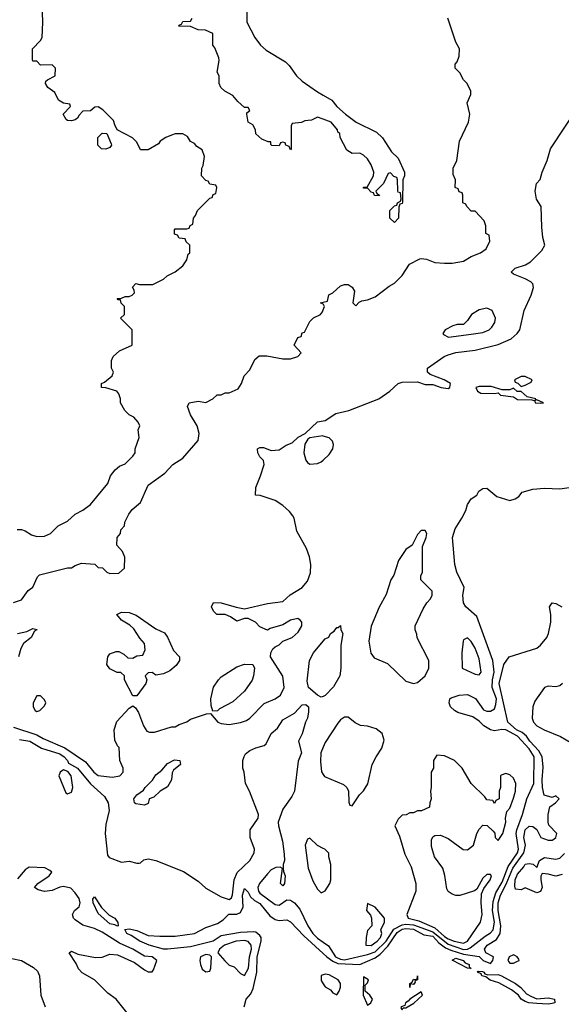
# Model space of a CAD drawing. Header units: inches. Extents: x 2380053 to 2584298, y 380219 to 546618.
# Tile 211 of 256: x 2468421 to 2471238, y 484123 to 489242. Entities that reach past the tile are written whole.
import ezdxf

# ---------------------------------------------------------------- set-up
doc = ezdxf.new("R2010")
doc.units = ezdxf.units.IN
doc.header["$MEASUREMENT"] = 0
doc.layers.add('C4468', color=7, linetype='Continuous')
doc.layers.add('C4478', color=7, linetype='Continuous')

msp = doc.modelspace()

# ---------------------------------------------------------------- linework, layer by layer
at = {"layer": 'C4468', "color": 2}
for points, elevation in [([(2470000, 489452), (2469990, 489448.7), (2469930, 489473.2), (2469850, 489473.2), (2469808.4, 489468.4), (2469730, 489449.2), (2469650, 489449), (2469630, 489439), (2469608.2, 489390), (2469603.7, 489356.3), (2469602.8, 489230), (2469644, 489150), (2469674, 489110), (2469703.4, 489083.4), (2469803.5, 489023.5), (2469823.5, 489003.5), (2469861, 488950), (2469890, 488922.8), (2469970, 488867.3), (2470000, 488849.8)], 34), ([(2468408.9, 486591.1), (2468430, 486591.3), (2468450, 486584.7), (2468483.5, 486563.5), (2468510, 486554.8), (2468550, 486557.3), (2468582, 486570), (2468622, 486610), (2468670, 486634.8), (2468710, 486671), (2468750, 486691), (2468790, 486721), (2468879, 486830), (2468894, 486870), (2468918, 486902), (2468940.2, 486919.8), (2468970, 486932), (2469010, 486972), (2469022, 486990), (2469022, 487010), (2469042, 487070), (2469038, 487110), (2469046, 487130), (2469038, 487150), (2469014.6, 487174.6), (2468990, 487188), (2468968, 487210), (2468946, 487250), (2468946, 487270), (2468936.4, 487296.4), (2468926, 487310), (2468870, 487328.7), (2468846, 487330), (2468846, 487350), (2468863.1, 487356.9), (2468902, 487390), (2468908.7, 487410), (2468898, 487430), (2468898, 487470), (2468908, 487490), (2468940.2, 487519.8), (2469006, 487550), (2469006, 487630), (2468946, 487690), (2468966, 487710), (2468966, 487750), (2468948.4, 487768.4), (2468946, 487786), (2468934, 487786), (2468928, 487792), (2468950, 487794), (2468970, 487802), (2468990, 487802), (2469006, 487810), (2469018, 487822), (2469016.4, 487836.4), (2469008, 487852), (2469026, 487870), (2469044.7, 487864.7), (2469114.6, 487865.4), (2469170, 487892), (2469189.1, 487910.9), (2469230, 487931.3), (2469270, 487962), (2469290, 487994), (2469298, 488022), (2469306, 488030), (2469306, 488070), (2469287.3, 488087.3), (2469282, 488102), (2469250, 488106), (2469242, 488122), (2469227.3, 488127.3), (2469226, 488150), (2469230, 488154), (2469290, 488154), (2469302, 488158), (2469307.3, 488172.7), (2469322, 488178), (2469326, 488210), (2469336.4, 488223.6), (2469346, 488250), (2469410, 488314), (2469422, 488318), (2469427.3, 488332.7), (2469442, 488338), (2469446, 488370), (2469442, 488382), (2469410, 488386), (2469402, 488402), (2469390, 488406), (2469366, 488430), (2469368, 488470), (2469375.3, 488484.7), (2469382, 488530), (2469370, 488566), (2469343.1, 488583.1), (2469330, 488598), (2469310, 488608), (2469294.6, 488634.6), (2469270, 488648), (2469230, 488648.7), (2469210, 488642), (2469182, 488630), (2469152, 488610), (2469143.6, 488596.4), (2469090, 488566), (2469050, 488566), (2469030, 488606), (2469008.4, 488628.4), (2468928.9, 488668.9), (2468915.3, 488695.3), (2468910, 488718), (2468852.9, 488772.9), (2468830, 488788.7), (2468812, 488788), (2468790, 488768), (2468750, 488766), (2468730, 488746), (2468722, 488730), (2468710, 488722), (2468690, 488715.3), (2468670, 488718), (2468663.1, 488723.1), (2468648, 488750), (2468686, 488790), (2468682, 488802), (2468648.4, 488808.4), (2468623.1, 488823.1), (2468604, 488864), (2468568, 488890), (2468555.3, 488910), (2468558, 488922), (2468566, 488930), (2468606, 488950), (2468608, 488990), (2468590, 489008), (2468530, 489006), (2468510, 489026), (2468490, 489026), (2468487.3, 489032.7), (2468488, 489090), (2468530, 489134), (2468538, 489150), (2468542, 489230), (2468538, 489330)], 38), ([(2470000, 488724.8), (2469970, 488735.3), (2469939.6, 488720.4), (2469903.6, 488716.4), (2469887.3, 488707.3), (2469838, 488702), (2469834, 488690), (2469834, 488570), (2469830, 488566), (2469822, 488582), (2469806, 488590), (2469802, 488602), (2469790, 488606), (2469778, 488602), (2469770, 488586), (2469732.7, 488587.3), (2469727.3, 488592.7), (2469727.3, 488607.3), (2469712.7, 488607.3), (2469680.2, 488620.2), (2469649.1, 488649.1), (2469648, 488670), (2469634.6, 488694.6), (2469609, 488710), (2469602, 488750), (2469603.1, 488756.9), (2469618, 488770), (2469610, 488786), (2469590, 488786), (2469556.4, 488816.4), (2469530, 488848), (2469488, 488870), (2469468, 488890), (2469458, 488910), (2469458, 488950), (2469448, 488970), (2469458, 489030), (2469456.4, 489043.6), (2469436.4, 489096.4), (2469426, 489110), (2469426, 489170), (2469387.3, 489187.3), (2469348.9, 489188.9), (2469310, 489206), (2469248.7, 489208.7), (2469250, 489214), (2469262, 489218), (2469270, 489232), (2469310, 489234), (2469318, 489250)], 34), ([(2470000, 487763), (2469986, 487770), (2470000, 487773.1)], 34), ([(2468390, 486211.3), (2468430, 486224.7), (2468465.6, 486274.4), (2468488.9, 486291.1), (2468514.6, 486345.4), (2468524.7, 486355.3), (2468670, 486391.3), (2468690, 486392), (2468710, 486404.7), (2468743.1, 486416.9), (2468811.6, 486411.6), (2468830, 486394), (2468851.6, 486391.6), (2468874, 486370), (2468890, 486362), (2468936.4, 486363.6), (2468966, 486390), (2468967.3, 486447.3), (2468956.4, 486476.4), (2468926, 486510), (2468928, 486550), (2468946, 486570), (2468948, 486590), (2468966, 486610), (2468968, 486630), (2468989.1, 486670.9), (2469005.6, 486694.4), (2469048.9, 486731.1), (2469090, 486822), (2469176.5, 486883.5), (2469218, 486930), (2469270, 486962), (2469350, 487054), (2469354, 487090), (2469344, 487130), (2469310, 487188), (2469294, 487230), (2469302, 487250), (2469350, 487258.8), (2469390, 487252), (2469426, 487270), (2469448.4, 487291.6), (2469470, 487292), (2469490, 487302), (2469510, 487302), (2469557.2, 487322.8), (2469575.3, 487350), (2469588.7, 487390), (2469618, 487422), (2469644.7, 487475.3), (2469666, 487494), (2469706, 487494), (2469790, 487478.8), (2469830, 487478.8), (2469868, 487490), (2469886, 487510), (2469848, 487550), (2469868, 487590), (2469886, 487594), (2469890, 487614), (2469902, 487618), (2469930, 487672), (2469950, 487692), (2469986, 487710), (2469996.4, 487723.6), (2470000, 487733.5)], 34), ([(2468390, 485563.9), (2468510, 485523.2), (2468544.2, 485504.2), (2468656.3, 485456.3), (2468763.4, 485383.4), (2468806.7, 485330), (2468830, 485313), (2468903, 485303), (2468942, 485310), (2468959.3, 485330), (2468959, 485350), (2468942, 485390), (2468938, 485458), (2468930, 485466), (2468916.4, 485496.4), (2468913.2, 485550), (2468927.2, 485592.8), (2468990, 485662), (2469010, 485674), (2469023.6, 485663.6), (2469039.8, 485639.8), (2469064.7, 485570), (2469082.8, 485542.8), (2469096.9, 485536.9), (2469123.1, 485536.9), (2469210, 485564.7), (2469230, 485566), (2469250, 485578), (2469290, 485591.3), (2469310, 485604.7), (2469392.7, 485632.7), (2469414, 485634), (2469452, 485590), (2469470, 485582.8), (2469510, 485577.3), (2469570, 485587.3), (2469601.5, 485598.5), (2469619, 485610), (2469692.9, 485687.1), (2469750, 485711), (2469777.2, 485730), (2469796, 485770), (2469789.3, 485829.3), (2469726, 485930), (2469728, 485950), (2469738, 485970), (2469750, 485982), (2469770, 485992), (2469789.1, 486010.9), (2469838, 486030), (2469870, 486058), (2469888.7, 486090), (2469888, 486110), (2469880.4, 486120.4), (2469868, 486128), (2469830, 486119), (2469790, 486095.3), (2469723.6, 486076.4), (2469710, 486068.7), (2469670, 486086), (2469648, 486110), (2469610, 486128.7), (2469590, 486128.7), (2469550, 486115.3), (2469518, 486138), (2469490, 486149), (2469446, 486150), (2469430, 486166), (2469418, 486190), (2469428.4, 486211.6), (2469469.2, 486210.8), (2469546.8, 486186.8), (2469590, 486178.8), (2469710, 486206.7), (2469790, 486217.3), (2469828.2, 486251.8), (2469891, 486289), (2469917.4, 486322.6), (2469933.4, 486366.6), (2469935.8, 486410), (2469928, 486450), (2469912.5, 486492.5), (2469863.3, 486583.3), (2469849, 486650), (2469842, 486662), (2469824.7, 486684.7), (2469790, 486715.3), (2469750, 486742), (2469672.7, 486767.3), (2469648, 486770), (2469648.7, 486810), (2469674, 486870), (2469692.7, 486930), (2469688.7, 486950), (2469669.4, 486969.4), (2469659, 486990), (2469658, 487010), (2469670, 487018), (2469690, 487018), (2469730, 487002), (2469770, 487004.7), (2469808, 487030), (2469838, 487042), (2469870, 487072), (2469906, 487090), (2469970, 487151), (2470000, 487156.2)], 30), ([(2470000, 487077.4), (2469998, 487078), (2469930, 487068), (2469919.6, 487060.4), (2469904.7, 487035.3), (2469898.8, 486990), (2469910, 486952), (2469918.8, 486938.8), (2469930.9, 486930.9), (2469970, 486934.8), (2469990, 486942.8), (2470000, 486952.3)], 30), ([(2468410, 486050.5), (2468458.9, 486061.1), (2468490, 486076), (2468510, 486072), (2468510, 486069), (2468498, 486062), (2468481, 486030), (2468442, 485998), (2468427.1, 485972.9), (2468414.8, 485930)], 30), ([(2470000, 485723.8), (2469990, 485719), (2469970, 485729.2), (2469922.9, 485770), (2469916.6, 485803.4), (2469929, 485910), (2469949, 485950), (2470000, 486010.2)], 26), ([(2468419.9, 485499.9), (2468474.8, 485490), (2468534.4, 485454.4), (2468630, 485424.4), (2468652.7, 485410), (2468670.4, 485390), (2468675.9, 485375.9), (2468722, 485350), (2468788.8, 485268.8), (2468863, 485203), (2468881, 485170), (2468886.8, 485130), (2468870, 485058), (2468865.3, 485010), (2468878, 484898), (2468886.4, 484886.4), (2468950, 484861), (2468990, 484866), (2469030, 484856), (2469043.1, 484856.9), (2469050, 484858), (2469066.6, 484873.4), (2469090, 484879.1), (2469129.4, 484870.6), (2469272.7, 484812.7), (2469350, 484763.1), (2469390, 484726), (2469470, 484680.8), (2469510, 484667), (2469523.3, 484676.7), (2469528.3, 484691.7), (2469537.6, 484770), (2469552.2, 484807.8), (2469618, 484870), (2469641.6, 484910), (2469642.9, 484930), (2469619.5, 484990), (2469619.3, 485030), (2469660.9, 485090), (2469663.7, 485110), (2469617.2, 485230), (2469596, 485270), (2469589, 485329), (2469582, 485350), (2469582, 485390), (2469589, 485411), (2469596, 485424), (2469618.6, 485441.4), (2469650, 485456), (2469692.5, 485467.5), (2469702.7, 485477.3), (2469729.6, 485530), (2469761.3, 485558.7), (2469790, 485602), (2469850, 485635.8), (2469890, 485679.1), (2469910, 485680.7), (2469922.8, 485670), (2469923, 485643), (2469917.6, 485610), (2469907, 485590), (2469890.4, 485529.6), (2469870.7, 485490), (2469887.7, 485430), (2469870, 485386), (2469850.8, 485230), (2469836.8, 485203.2), (2469790, 485138), (2469766.4, 485070), (2469767.2, 485050), (2469788.9, 484970), (2469797.1, 484902.9), (2469798.8, 484870), (2469792, 484850), (2469792, 484830), (2469792.7, 484812.7), (2469802, 484790), (2469798, 484750), (2469790, 484738), (2469778, 484750), (2469788, 484828), (2469776.4, 484836.4), (2469754, 484834), (2469730, 484820.9), (2469710, 484800.9), (2469669.3, 484750.7), (2469659.6, 484730), (2469663.1, 484710), (2469670, 484700.4), (2469750, 484640.7), (2469770, 484638.8), (2469810, 484666), (2469830, 484664), (2469850, 484650.8), (2469878, 484618), (2469919.5, 484530), (2469946, 484490), (2469970, 484466), (2470000, 484445.4)], 26), ([(2470000, 485459.2), (2469988.2, 485430), (2469985.8, 485385.8), (2469991, 485331), (2470000, 485317.2)], 30), ([(2470000, 484933.2), (2469970, 484948), (2469930, 484986), (2469918, 484982), (2469906.8, 484950), (2469920.7, 484830), (2469945.2, 484765.2), (2469970, 484722), (2469990, 484702), (2470000, 484707)], 30), ([(2469005.7, 484045.7), (2468923.7, 484150), (2468880.4, 484180.4), (2468810, 484249.5), (2468746.3, 484286.3), (2468727.7, 484307.7), (2468715.3, 484335.3), (2468678, 484390), (2468690, 484398), (2468723.5, 484383.5), (2468814.8, 484365.2), (2468850, 484367.3), (2468890, 484384), (2468930, 484380.5), (2469019.3, 484339.3), (2469070, 484301), (2469090, 484291.3), (2469110, 484292), (2469118, 484302), (2469135.3, 484350), (2469110, 484368.7), (2469070, 484372.7), (2469009, 484410), (2468940.1, 484440.1), (2468850, 484496.9), (2468810, 484516.2), (2468750, 484533.2), (2468710, 484561.2), (2468701.2, 484570), (2468696, 484590), (2468706, 484610), (2468731.4, 484628.6), (2468736.3, 484650), (2468730, 484672.7), (2468710, 484702.7), (2468686.8, 484726.8), (2468650, 484735.1), (2468630, 484732), (2468590, 484714), (2468549.7, 484709.7), (2468517.2, 484717.2), (2468498, 484730), (2468515.3, 484750), (2468575.3, 484790), (2468588, 484810), (2468579, 484819), (2468552.1, 484832.1), (2468470, 484835.3), (2468450, 484822), (2468410, 484775.3)], 26), ([(2469588.7, 484110), (2469599.3, 484150), (2469622.9, 484177.1), (2469635.6, 484204.4), (2469655.1, 484290), (2469657.2, 484370), (2469677.7, 484450), (2469676.9, 484470), (2469670, 484480.9), (2469650, 484497.6), (2469639.3, 484499.3), (2469570, 484495.8), (2469470, 484478.7), (2469427.3, 484450), (2469310, 484420.5), (2469190, 484408.4), (2469168.7, 484410), (2469095.3, 484430), (2469046, 484450), (2469000.9, 484480.9), (2468979, 484490), (2468968.4, 484511.6), (2468990, 484514.8), (2469030, 484506.8), (2469090, 484480.5), (2469150, 484476.4), (2469230, 484476.3), (2469329.6, 484490.4), (2469390, 484522), (2469450, 484542), (2469478.7, 484561.3), (2469509.5, 484590.5), (2469550, 484590.5), (2469570, 484600.7), (2469583.6, 484630), (2469580.7, 484690), (2469590, 484724.7), (2469610, 484706), (2469621.5, 484681.5), (2469642.2, 484662.2), (2469670, 484646), (2469722.2, 484582.2), (2469750, 484563.1), (2469770, 484558.3), (2469810, 484561.6), (2469830, 484550.6), (2469899.1, 484479.1), (2470000, 484386.7)], 22), ([(2468330.3, 484370.3), (2468430, 484350.4), (2468494, 484314), (2468514.7, 484294.7), (2468524.4, 484270), (2468531.8, 484170), (2468553.7, 484110)], 26), ([(2470000, 484275.2), (2469990, 484271.6), (2469990, 484246), (2470000, 484229.7)], 22)]:
    msp.add_lwpolyline(points, dxfattribs=dict(at, elevation=elevation))
for points, elevation in [([(2468870, 488568.7), (2468846, 488570), (2468828, 488590), (2468828, 488630), (2468850, 488652), (2468874, 488650), (2468896.9, 488596.9), (2468898, 488590), (2468890, 488578)], 38), ([(2469130, 485834), (2469110, 485848), (2469090, 485846), (2469074, 485830), (2469082, 485810), (2469078, 485790), (2469030, 485726), (2469010, 485726), (2468966, 485810), (2468966, 485830), (2468947.3, 485847.3), (2468928.4, 485848.4), (2468890, 485866), (2468875.3, 485890), (2468879, 485930), (2468890, 485944.7), (2468923.1, 485956.9), (2468936.9, 485956.9), (2468963.6, 485943.6), (2468983.6, 485923.6), (2469010, 485922), (2469030, 485934), (2469062, 485938), (2469074, 485966), (2469070, 485998), (2469045.6, 486025.6), (2469015.6, 486075.6), (2468994.5, 486094.5), (2468950, 486119), (2468926, 486150), (2468950, 486160.7), (2468990, 486159.1), (2469026.4, 486146.4), (2469130, 486074), (2469173.7, 486053.7), (2469190, 486031), (2469222, 485962), (2469252, 485930), (2469252, 485910), (2469235.3, 485884.7), (2469202.8, 485857.2), (2469170, 485841.2)], 30), ([(2469426, 485646), (2469416.4, 485676.4), (2469415.3, 485710), (2469429.3, 485770.7), (2469455.3, 485810), (2469470, 485824.7), (2469550, 485878), (2469590, 485891.3), (2469634, 485890), (2469642, 485870), (2469638, 485830), (2469630, 485808), (2469591.3, 485750), (2469530, 485695.3), (2469461, 485659), (2469450, 485648)], 30), ([(2468530, 485726), (2468510, 485726), (2468492, 485690), (2468492, 485670), (2468502, 485650), (2468510, 485644.7), (2468526, 485650), (2468550, 485674), (2468558, 485690), (2468550, 485706)], 34), ([(2469070, 485158), (2469025.2, 485165.2), (2469018, 485170), (2469015.3, 485190), (2469030, 485211.3), (2469064.7, 485235.3), (2469074, 485250), (2469112.7, 485287.3), (2469130, 485316), (2469160.2, 485339.8), (2469190, 485374.8), (2469227.2, 485392.8), (2469254, 485390), (2469258, 485370), (2469220.7, 485339.3), (2469213.7, 485326.3), (2469210.5, 485290), (2469190, 485254), (2469152, 485230), (2469119.8, 485200.2), (2469094, 485190), (2469090, 485166)], 26), ([(2468650, 485342), (2468632, 485330), (2468624.7, 485310), (2468662, 485222), (2468670, 485216), (2468690, 485224.7), (2468698, 485250), (2468689, 485310), (2468672.5, 485332.5)], 26), ([(2468930, 484529), (2468916.4, 484536.4), (2468890, 484540.9), (2468830, 484595.3), (2468802.7, 484650), (2468802, 484670), (2468810, 484682), (2468846.4, 484626.4), (2468886.4, 484586.4), (2468916, 484570), (2468931.6, 484548.4), (2468934, 484530)], 22), ([(2469590, 484454.2), (2469546.8, 484450), (2469486.8, 484430), (2469461, 484410), (2469452, 484390), (2469487.9, 484347.9), (2469510, 484326.8), (2469536.8, 484316.8), (2469570, 484282), (2469590, 484272), (2469611.3, 484310), (2469616, 484370), (2469626.6, 484410), (2469625.6, 484430), (2469610, 484449.5)], 26), ([(2469390, 484382), (2469362, 484370), (2469358, 484350), (2469361, 484330), (2469370, 484304.7), (2469390, 484292), (2469410, 484294), (2469415.3, 484310), (2469418, 484370), (2469410, 484378)], 26)]:
    msp.add_lwpolyline(points, close=True, dxfattribs=dict(at, elevation=elevation))
at = {"layer": 'C4478', "color": 2}
for points, elevation in [([(2470000, 487773.1), (2470022, 487778), (2470028.9, 487811.1), (2470050, 487822), (2470090, 487858), (2470110, 487864.7), (2470130, 487864.7), (2470151.1, 487851.1), (2470162, 487830), (2470154, 487770), (2470170, 487754), (2470187.3, 487772.7), (2470200.4, 487779.6), (2470230, 487784.7), (2470270, 487801), (2470343.2, 487856.8), (2470370, 487871.3), (2470410, 487912), (2470448.7, 487970), (2470502, 487998), (2470510, 488001), (2470536.9, 487996.9), (2470579.6, 487979.6), (2470630, 487976), (2470670, 487976), (2470730, 487986.8), (2470770, 488011.3), (2470818, 488030), (2470848, 488050), (2470866, 488090), (2470862, 488122), (2470846, 488130), (2470846, 488170), (2470836.4, 488196.4), (2470790, 488246), (2470770, 488246), (2470746, 488270), (2470742, 488282), (2470726, 488290), (2470726, 488330), (2470722, 488342), (2470707.3, 488347.3), (2470702, 488362), (2470686, 488370), (2470688, 488410), (2470676.4, 488436.4), (2470675.3, 488470), (2470695.3, 488510), (2470708.9, 488611.1), (2470755.3, 488710), (2470762, 488750), (2470748, 488810), (2470767.3, 488852.7), (2470768, 488870), (2470748, 488910), (2470729.1, 488929.1), (2470710, 488966), (2470686, 488990), (2470686, 489010), (2470696.4, 489023.6), (2470707.3, 489052.7), (2470708, 489090), (2470690, 489126), (2470648.7, 489250)], 34), ([(2470000, 488849.8), (2470044, 488824), (2470071, 488790), (2470116, 488750), (2470171, 488710), (2470276.8, 488656.8), (2470307.3, 488627.3), (2470355.3, 488555.3), (2470390, 488522), (2470422, 488450), (2470422, 488430), (2470414, 488410), (2470412.7, 488292.7), (2470410, 488286), (2470398, 488282), (2470392.7, 488267.3), (2470392, 488210), (2470370, 488188), (2470346, 488210), (2470346, 488250), (2470370, 488274), (2470382, 488278), (2470386, 488290), (2470402, 488298), (2470406, 488310), (2470402, 488342), (2470390, 488346), (2470387.3, 488352.7), (2470386, 488410), (2470382, 488422), (2470367.3, 488427.3), (2470350, 488446), (2470338, 488442), (2470314, 488390), (2470274, 488350), (2470278, 488338), (2470292, 488330), (2470290, 488326), (2470267.3, 488327.3), (2470262, 488342), (2470250, 488346), (2470230, 488366), (2470210, 488366), (2470210, 488371), (2470228.4, 488371.6), (2470261.2, 488430), (2470262.7, 488450), (2470250, 488488), (2470230, 488518), (2470210, 488538), (2470190, 488548), (2470150, 488546), (2470123.1, 488563.1), (2470088, 488630), (2470086, 488650), (2470076.4, 488656.4), (2470074, 488670), (2470042, 488710), (2470000, 488724.8)], 34), ([(2470000, 487156.2), (2470010, 487158), (2470065.1, 487194.9), (2470133.2, 487210), (2470289.3, 487270), (2470346, 487310), (2470389.6, 487350.4), (2470410, 487357.3), (2470490, 487358.8), (2470530, 487346), (2470570, 487346), (2470614, 487330), (2470650, 487324.7), (2470658, 487330), (2470662, 487350), (2470628, 487370), (2470556.5, 487396.5), (2470542, 487410), (2470542, 487430), (2470629.2, 487490), (2470650, 487499.3), (2470690, 487512), (2470790, 487523.8), (2470910, 487554), (2470977.7, 487582.3), (2471009.3, 487610), (2471022.7, 487630), (2471044.5, 487730), (2471080.9, 487810), (2471093.2, 487850), (2471089.1, 487869.1), (2471079.3, 487879.3), (2471050, 487895.3), (2470990, 487918), (2470978, 487930), (2470998, 487950), (2471052.3, 487967.7), (2471077.2, 487982.8), (2471137.4, 488042.6), (2471152, 488070), (2471142, 488110), (2471136.5, 488163.5), (2471133.2, 488270), (2471109.4, 488309.4), (2471102.7, 488350), (2471108.7, 488390), (2471128.9, 488411.1), (2471138, 488450), (2471165.1, 488510), (2471181.6, 488570), (2471327.6, 488790)], 30), ([(2470000, 487733.5), (2470006, 487750), (2470002, 487762), (2470000, 487763)], 34), ([(2470000, 486952.3), (2470030, 486981), (2470049, 487010), (2470053.2, 487033.2), (2470048.7, 487050), (2470030, 487068.7), (2470000, 487077.4)], 30), ([(2470000, 484445.4), (2470026.9, 484426.9), (2470064.4, 484370), (2470090, 484357.1), (2470110, 484354), (2470230, 484381.2), (2470270, 484396.1), (2470326.8, 484450), (2470367.4, 484512.6), (2470410, 484536), (2470430, 484539.6), (2470470, 484536.1), (2470570, 484499.8), (2470650, 484435), (2470730, 484407.3), (2470750, 484408.7), (2470764, 484416), (2470842.5, 484477.5), (2470870, 484493.7), (2470884, 484510), (2470889.8, 484550), (2470880.6, 484610), (2470883.1, 484656.9), (2470897.5, 484702.5), (2470930, 484757), (2470960.8, 484839.2), (2471009.8, 484910), (2471016.2, 484930), (2471003.5, 485010), (2471006.4, 485030), (2471036, 485110), (2471058, 485190), (2471094.6, 485270), (2471096.9, 485410), (2471070.9, 485450), (2471010, 485516.2), (2470950, 485549.7), (2470928.9, 485551.1), (2470890, 485543.7), (2470869.5, 485549.5), (2470835.3, 485570), (2470810, 485595.3), (2470778, 485618), (2470700.1, 485640.1), (2470682, 485650), (2470662, 485670), (2470655.3, 485690), (2470658, 485710), (2470664.7, 485715.3), (2470706, 485730), (2470750, 485733.4), (2470792.5, 485712.5), (2470834, 485654), (2470850, 485646.8), (2470870, 485647.3), (2470890, 485658.8), (2470898.2, 485681.8), (2470900.3, 485710), (2470878.2, 485770), (2470879.3, 485810), (2470888.5, 485850), (2470881.1, 485910), (2470798.4, 486138.4), (2470741.2, 486190), (2470729.4, 486210), (2470726.6, 486250), (2470733.2, 486290), (2470695.1, 486370), (2470684.5, 486410), (2470671.8, 486550), (2470685.4, 486594.6), (2470721.2, 486650), (2470741.2, 486690), (2470750, 486722), (2470768.7, 486750), (2470798, 486770), (2470808.7, 486790), (2470830, 486804.7), (2470850, 486806), (2470903.5, 486763.5), (2470970, 486742.8), (2470998, 486750), (2471016.5, 486763.5), (2471034.6, 486785.4), (2471090, 486801), (2471150, 486806), (2471230, 486802.8), (2471350, 486820.7)], 26), ([(2470000, 484386.7), (2470018.3, 484370), (2470050, 484346.4), (2470075.4, 484335.4), (2470190, 484330.3), (2470270, 484364), (2470296.8, 484383.2), (2470336.1, 484424), (2470383.7, 484496.3), (2470410, 484513), (2470430, 484517.5), (2470470, 484513.1), (2470523.7, 484483.7), (2470570, 484477), (2470601.6, 484441.6), (2470635.8, 484415.8), (2470663.3, 484403.3), (2470730, 484383.7), (2470811.1, 484371.1), (2470831, 484350), (2470870, 484334.8), (2470882.7, 484350), (2470885.2, 484370), (2470846, 484390), (2470839.3, 484410), (2470852, 484430), (2470900.3, 484459.7), (2470919.7, 484490), (2470923.5, 484530), (2470909.1, 484610), (2470910, 484650.6), (2470922, 484690), (2470952, 484748), (2470985.7, 484830), (2471042.9, 484910), (2471051.3, 484950), (2471043.5, 484990), (2471050, 485030.5), (2471070, 485048), (2471090, 485047.3), (2471110.8, 485030.8), (2471132, 484990), (2471170, 484976), (2471190, 484976), (2471198.6, 484981.4), (2471208.7, 484990), (2471215.3, 485010), (2471173.6, 485053.6), (2471169, 485070), (2471169, 485110), (2471178, 485150), (2471208, 485170), (2471226, 485190), (2471210, 485206), (2471190, 485198), (2471149.5, 485209.5), (2471140.7, 485250), (2471138.7, 485290), (2471144.2, 485355.8), (2471139.3, 485410), (2471120.8, 485440.8), (2471074.5, 485490), (2471057.3, 485517.3), (2471035.3, 485535.3), (2471004.7, 485550), (2470960.5, 485590), (2470914.2, 485790), (2470938.7, 485890), (2470966.6, 485930), (2471110, 485974.9), (2471129.4, 485990), (2471162.7, 486030), (2471172, 486050), (2471182.9, 486110), (2471182.9, 486150), (2471176, 486190), (2471189.6, 486210.4), (2471210, 486206.8), (2471241, 486190)], 22), ([(2470000, 486010.2), (2470010, 486022), (2470028.7, 486031.3), (2470038, 486050), (2470056.5, 486063.5), (2470070, 486082), (2470078, 486082), (2470090, 486091.3), (2470092, 486070), (2470101, 486050), (2470091, 485990), (2470090.8, 485870), (2470086, 485830), (2470054, 485774), (2470010, 485728.7), (2470000, 485723.8)], 26), ([(2471244.7, 485790), (2471230, 485779), (2471210, 485774), (2471170, 485777.2), (2471150, 485769), (2471100.9, 485699.1), (2471090.6, 485670), (2471087.3, 485610), (2471093.4, 485590), (2471110.8, 485570), (2471149.1, 485549.1), (2471234.4, 485514.4), (2471322.9, 485462.9)], 22), ([(2470000, 485317.2), (2470006.8, 485306.8), (2470105.4, 485265.4), (2470122, 485250), (2470132, 485230), (2470132.7, 485172.7), (2470138, 485158), (2470150, 485154), (2470188.9, 485211.1), (2470210, 485232), (2470231.9, 485268.1), (2470255.1, 485370), (2470275.1, 485410), (2470305.4, 485454.6), (2470316.6, 485496.6), (2470306, 485530), (2470275.6, 485555.6), (2470230, 485569.2), (2470192.9, 485572.9), (2470166.3, 485586.3), (2470130, 485615.3), (2470110, 485615.3), (2470090, 485602), (2470075.9, 485584.1), (2470010, 485484), (2470000, 485459.2)], 30), ([(2470000, 484707), (2470010, 484712), (2470034, 484750), (2470039, 484770), (2470039, 484850), (2470028.7, 484890), (2470028.4, 484908.4), (2470008.9, 484928.9), (2470000, 484933.2)], 30), ([(2471242, 484798), (2471210, 484788), (2471170, 484799), (2471138, 484802), (2471131.6, 484788.4), (2471131.3, 484770), (2471138, 484730), (2471130, 484708.7), (2471110, 484702), (2471050, 484728), (2471030, 484718), (2471000.4, 484720.4), (2470996.4, 484736.4), (2470998, 484770), (2471010, 484799.1), (2471043.3, 484836.7), (2471050, 484850.6), (2471070, 484854.8), (2471091.1, 484851.1), (2471110, 484834), (2471124, 484870), (2471150, 484886), (2471210, 484876.3), (2471230, 484882.8), (2471254, 484906)], 18), ([(2470000, 484229.7), (2470010, 484213.4), (2470038.5, 484198.5), (2470050, 484182), (2470070, 484172), (2470082, 484190), (2470088.9, 484211.1), (2470089, 484230), (2470077.2, 484250), (2470030, 484275.1), (2470010, 484278.7), (2470000, 484275.2)], 22)]:
    msp.add_lwpolyline(points, dxfattribs=dict(at, elevation=elevation))
for points, elevation in [([(2470850, 487742), (2470810, 487734), (2470770.9, 487709.1), (2470750, 487678), (2470730, 487658), (2470696.4, 487656.4), (2470674, 487650), (2470634, 487630), (2470622, 487610), (2470624.7, 487604.7), (2470651.6, 487591.6), (2470770, 487607.3), (2470830, 487616.3), (2470862, 487630), (2470877.5, 487642.5), (2470892.9, 487667.1), (2470895.3, 487690), (2470878, 487730)], 34), ([(2471050, 487386), (2471030, 487386), (2470994, 487370), (2470998, 487358), (2471012.7, 487352.7), (2471030, 487334), (2471050, 487342), (2471082, 487358), (2471086, 487370)], 30), ([(2470874, 487334), (2470810, 487334), (2470794, 487330), (2470802, 487310), (2470819.6, 487299.6), (2470890, 487298), (2470910, 487302), (2470922, 487290), (2470990, 487281), (2471010, 487268), (2471084.7, 487264.7), (2471099.6, 487259.6), (2471102, 487250), (2471130, 487248.2), (2471146, 487250), (2471110, 487266), (2471102, 487262), (2471106, 487270), (2471060.4, 487280.4), (2471030, 487308), (2471008.4, 487308.4), (2470990, 487326), (2470970, 487318), (2470930, 487318)], 30), ([(2470530, 486586), (2470510, 486586), (2470490, 486566), (2470462, 486510), (2470430, 486488), (2470391.3, 486430), (2470366.4, 486353.6), (2470351.3, 486330), (2470326.4, 486253.6), (2470290, 486188), (2470250, 486088), (2470237.3, 486010), (2470247.5, 485947.5), (2470264.5, 485924.5), (2470333.7, 485893.7), (2470430, 485802.8), (2470470, 485791), (2470490, 485796), (2470529.3, 485830.7), (2470549, 485870), (2470548.7, 485910), (2470488.4, 486028.4), (2470487.3, 486047.3), (2470478, 486070), (2470478, 486090), (2470520.4, 486179.6), (2470538, 486210), (2470558, 486230), (2470566, 486250), (2470566, 486270), (2470508, 486330), (2470508, 486350), (2470515.3, 486370), (2470516.4, 486503.6), (2470535.3, 486550), (2470538, 486570)], 30), ([(2470750, 486028.7), (2470730, 486018), (2470727.3, 486010), (2470720.7, 485950), (2470722, 485870), (2470790, 485838.8), (2470810, 485836), (2470821.2, 485850), (2470810, 485918), (2470790, 485974), (2470770, 486008.7)], 30), ([(2470590, 485418), (2470574, 485390), (2470574, 485350), (2470562, 485330), (2470562, 485250), (2470558, 485230), (2470562, 485190), (2470554, 485170), (2470552.7, 485147.3), (2470511.6, 485128.4), (2470490, 485128), (2470470, 485118), (2470450, 485118), (2470431.6, 485108.4), (2470410, 485106), (2470390, 485086), (2470372, 485050), (2470396.9, 484996.9), (2470423.5, 484903.5), (2470457.3, 484837.3), (2470480.7, 484750), (2470480.7, 484710), (2470434.8, 484590), (2470441, 484570), (2470496.3, 484556.3), (2470579.5, 484519.5), (2470630, 484475.2), (2470650, 484463.2), (2470680.7, 484450), (2470730, 484439.6), (2470749.5, 484450), (2470818, 484550), (2470826.6, 484590), (2470821.2, 484650), (2470823.1, 484696.9), (2470834.6, 484725.4), (2470868, 484770), (2470875.3, 484790), (2470870, 484798), (2470850, 484798), (2470830, 484778), (2470798.8, 484721.2), (2470786.8, 484713.2), (2470710, 484689), (2470690, 484688.7), (2470670, 484695.3), (2470650, 484708.7), (2470643.2, 484723.2), (2470632.9, 484792.9), (2470621.2, 484830), (2470579, 484890), (2470563.1, 484943.1), (2470563.1, 484976.9), (2470570, 484994), (2470580.4, 484999.6), (2470610, 485002), (2470650, 484984.7), (2470727.1, 484927.1), (2470750, 484926), (2470782, 484950), (2470798, 485010), (2470810, 485034), (2470830, 485054), (2470851.6, 485051.6), (2470883.6, 485023.6), (2470891.6, 485011.6), (2470894, 484990), (2470910, 484974), (2470933.2, 485010), (2470948.7, 485070), (2470948, 485090), (2470955.3, 485124.7), (2470970, 485142), (2470990, 485194), (2470999, 485230), (2471002, 485270), (2470990, 485298), (2470970, 485315.3), (2470950, 485322), (2470925.4, 485314.6), (2470922, 485310), (2470922, 485250), (2470914, 485230), (2470914, 485190), (2470898, 485182), (2470890, 485166), (2470882, 485182), (2470850, 485186), (2470840.4, 485200.4), (2470768.7, 485270), (2470722, 485350), (2470682, 485390), (2470630, 485415.3)], 30), ([(2470230, 484646), (2470224.7, 484610), (2470245.4, 484585.4), (2470251.1, 484571.1), (2470252, 484530), (2470230, 484506), (2470222.8, 484470), (2470222, 484430), (2470250, 484428.5), (2470280.9, 484450), (2470297, 484470), (2470304, 484490), (2470299, 484510), (2470318, 484550), (2470318, 484570), (2470270, 484628)], 30), ([(2470770, 484309.3), (2470750, 484309.6), (2470670, 484352), (2470690, 484362), (2470726.8, 484350), (2470738.8, 484338.8), (2470759.1, 484330), (2470758, 484318)], 18), ([(2470990, 484379), (2470966, 484370), (2470960.7, 484350), (2470970, 484336), (2470990, 484336), (2471010, 484346), (2471018, 484350), (2471016.4, 484356.4), (2471008, 484370), (2470996.5, 484376.5)], 22), ([(2470210, 484266), (2470207.4, 484170), (2470230, 484118), (2470248, 484130), (2470255.3, 484150), (2470242, 484170), (2470218, 484190), (2470218, 484222), (2470230, 484234), (2470235.3, 484250)], 22), ([(2470470, 484225.6), (2470451.3, 484228.7), (2470450, 484209.6), (2470449.6, 484230), (2470463.2, 484236.8), (2470470, 484254), (2470488, 484252), (2470490, 484270.6), (2470490, 484249.4), (2470476, 484244), (2470477.3, 484237.3)], 18), ([(2470855.5, 484275.5), (2470910, 484277), (2470926.8, 484270), (2470999.1, 484230), (2471027.3, 484210), (2471056.2, 484176.2), (2471082.3, 484162.3), (2471110, 484151.7), (2471170, 484155.3), (2471202, 484150), (2471204.7, 484130), (2471190, 484126.3), (2471170, 484123), (2471110, 484126), (2471068.7, 484130), (2471050, 484137), (2471028.7, 484150), (2471015.3, 484170), (2470978.6, 484198.6), (2470913.4, 484233.4), (2470867.4, 484247.4), (2470845.6, 484265.6), (2470825.2, 484270), (2470820.4, 484280.4), (2470802, 484290), (2470806, 484294), (2470827.5, 484292.5), (2470834.8, 484290), (2470840.5, 484280.5)], 18), ([(2470510, 484188), (2470451, 484150), (2470442, 484138), (2470428, 484130), (2470423.5, 484116.5), (2470406, 484110), (2470403.6, 484103.6), (2470410, 484094), (2470416.4, 484103.6), (2470430, 484104), (2470471, 484129), (2470516, 484170)], 22)]:
    msp.add_lwpolyline(points, close=True, dxfattribs=dict(at, elevation=elevation))

doc.saveas('drawing.dxf')
